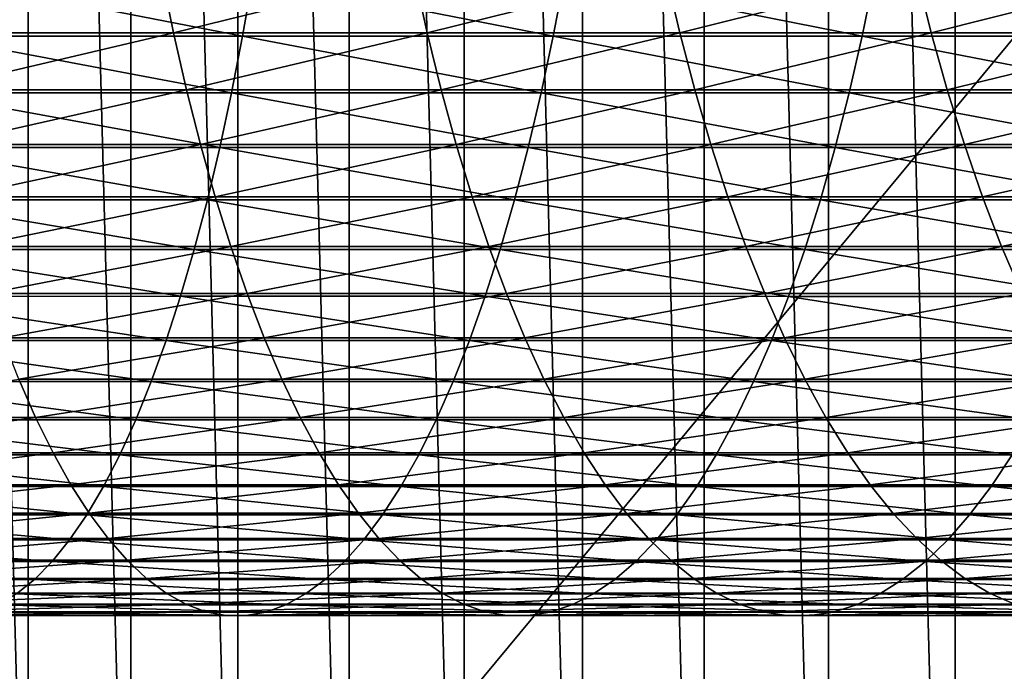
# Model space of a CAD drawing. Header units: metres. Extents: x -24 to 236, y -24 to 24.
# Tile 196 of 256: x 149.18 to 155.6, y -9.36 to -5.11. Entities that reach past the tile are written whole.
import ezdxf

# ---------------------------------------------------------------- set-up
doc = ezdxf.new("R2010")
doc.units = ezdxf.units.M
doc.layers.add('solid_10392024', color=7, linetype='CONTINUOUS')

msp = doc.modelspace()

# ---------------------------------------------------------------- linework, layer by layer
at = {"layer": 'solid_10392024'}
for points in [[(140.5, -23.5), (140.5, 23.5), (179.5, 23.5)], [(179.5, -23.5), (140.5, -23.5), (179.5, 23.5)], [(156.119751, -15.882889, 45.650002), (156.119751, 15.882889, 45.650002), (155.279755, 15.653799, 45.650002)], [(155.279755, -15.653799, 45.650002), (155.279755, 15.653799, 45.650002), (154.453445, 15.38045, 45.650002)], [(155.279755, -15.653799, 45.650002), (156.119751, -15.882889, 45.650002), (155.279755, 15.653799, 45.650002)], [(154.453445, -15.38045, 45.650002), (154.453445, 15.38045, 45.650002), (153.642838, 15.063484, 45.650002)], [(154.453445, -15.38045, 45.650002), (155.279755, -15.653799, 45.650002), (154.453445, 15.38045, 45.650002)], [(153.642838, -15.063484, 45.650002), (153.642838, 15.063484, 45.650002), (152.849976, 14.703731, 45.650002)], [(153.642838, -15.063484, 45.650002), (154.453445, -15.38045, 45.650002), (153.642838, 15.063484, 45.650002)], [(152.849976, -14.703731, 45.650002), (152.849976, 14.703731, 45.650002), (152.077759, 14.302468, 45.650002)], [(152.849976, -14.703731, 45.650002), (153.642838, -15.063484, 45.650002), (152.849976, 14.703731, 45.650002)], [(152.077759, -14.302468, 45.650002), (152.077759, 14.302468, 45.650002), (151.327484, 13.860375, 45.650002)], [(152.077759, -14.302468, 45.650002), (152.849976, -14.703731, 45.650002), (152.077759, 14.302468, 45.650002)], [(151.327484, -13.860375, 45.650002), (151.327484, 13.860375, 45.650002), (150.602234, 13.379261, 45.650002)], [(151.327484, -13.860375, 45.650002), (152.077759, -14.302468, 45.650002), (151.327484, 13.860375, 45.650002)], [(150.602234, -13.379261, 45.650002), (150.602234, 13.379261, 45.650002), (149.903473, 12.860106, 45.650002)], [(150.602234, -13.379261, 45.650002), (151.327484, -13.860375, 45.650002), (150.602234, 13.379261, 45.650002)], [(149.903473, -12.860106, 45.650002), (149.903473, 12.860106, 45.650002), (149.233337, 12.304524, 45.650002)], [(149.903473, -12.860106, 45.650002), (150.602234, -13.379261, 45.650002), (149.903473, 12.860106, 45.650002)], [(149.233337, -12.304524, 45.650002), (149.233337, 12.304524, 45.650002), (148.593796, 11.714132, 45.650002)], [(149.233337, -12.304524, 45.650002), (149.903473, -12.860106, 45.650002), (149.233337, 12.304524, 45.650002)], [(148.593796, -11.714132, 45.650002), (149.233337, -12.304524, 45.650002), (148.593796, 11.714132, 45.650002)], [(148.449524, -4.810985, 366.716553), (150.103714, -4.811007, 366.208313), (148.522217, -5.196531, 366.964111)], [(150.103714, -4.811007, 366.208313), (150.182648, -5.196556, 366.453979), (148.522217, -5.196531, 366.964111)], [(150.103714, -4.811007, 366.208313), (151.75177, -4.81105, 365.656158), (150.182648, -5.196556, 366.453979)], [(151.75177, -4.81105, 365.656158), (151.836838, -5.196601, 365.89975), (150.182648, -5.196556, 366.453979)], [(151.75177, -4.81105, 365.656158), (153.393127, -4.811086, 365.06015), (151.836838, -5.196601, 365.89975)], [(153.393127, -4.811086, 365.06015), (153.484253, -5.19664, 365.301544), (151.836838, -5.196601, 365.89975)], [(153.393127, -4.811086, 365.06015), (155.027252, -4.811088, 364.420349), (153.484253, -5.19664, 365.301544)], [(155.027252, -4.811088, 364.420349), (155.124329, -5.196642, 364.659424), (153.484253, -5.19664, 365.301544)], [(155.027252, -4.811088, 364.420349), (156.653534, -4.811068, 363.736908), (155.124329, -5.196642, 364.659424)], [(156.653534, -4.811068, 363.736908), (156.756454, -5.19662, 363.973511), (155.124329, -5.196642, 364.659424)], [(148.596832, -5.218882, 382.13028), (150.632324, -5.218844, 381.616425), (148.657074, -4.834118, 382.382385)], [(150.632324, -5.218844, 381.616425), (150.69899, -4.834083, 381.866882), (148.657074, -4.834118, 382.382385)], [(150.632324, -5.218844, 381.616425), (152.658234, -5.218834, 381.049713), (150.69899, -4.834083, 381.866882)], [(152.658234, -5.218834, 381.049713), (152.731262, -4.834074, 381.298401), (150.69899, -4.834083, 381.866882)], [(152.658234, -5.218834, 381.049713), (154.67366, -5.218859, 380.43045), (152.731262, -4.834074, 381.298401)], [(154.67366, -5.218859, 380.43045), (154.75296, -4.834097, 380.677216), (152.731262, -4.834074, 381.298401)], [(154.67366, -5.218859, 380.43045), (156.677719, -5.218905, 379.759033), (154.75296, -4.834097, 380.677216)], [(156.677719, -5.218905, 379.759033), (156.763199, -4.83414, 380.003723), (154.75296, -4.834097, 380.677216)], [(148.522217, -5.196531, 366.964111), (150.182648, -5.196556, 366.453979), (148.600403, -5.568269, 367.230438)], [(150.182648, -5.196556, 366.453979), (150.267548, -5.568295, 366.718201), (148.600403, -5.568269, 367.230438)], [(150.182648, -5.196556, 366.453979), (151.836838, -5.196601, 365.89975), (150.267548, -5.568295, 366.718201)], [(151.836838, -5.196601, 365.89975), (151.92836, -5.568345, 366.161774), (150.267548, -5.568295, 366.718201)], [(151.836838, -5.196601, 365.89975), (153.484253, -5.19664, 365.301544), (151.92836, -5.568345, 366.161774)], [(153.484253, -5.19664, 365.301544), (153.582275, -5.568387, 365.561218), (151.92836, -5.568345, 366.161774)], [(153.484253, -5.19664, 365.301544), (155.124329, -5.196642, 364.659424), (153.582275, -5.568387, 365.561218)], [(155.124329, -5.196642, 364.659424), (155.22876, -5.568388, 364.916565), (153.582275, -5.568387, 365.561218)], [(155.124329, -5.196642, 364.659424), (156.756454, -5.19662, 363.973511), (155.22876, -5.568388, 364.916565)], [(156.756454, -5.19662, 363.973511), (156.867172, -5.568366, 364.228027), (155.22876, -5.568388, 364.916565)], [(148.532059, -5.589778, 381.859253), (150.560638, -5.589738, 381.347137), (148.596832, -5.218882, 382.13028)], [(150.560638, -5.589738, 381.347137), (150.632324, -5.218844, 381.616425), (148.596832, -5.218882, 382.13028)], [(150.560638, -5.589738, 381.347137), (152.579712, -5.589728, 380.782318), (150.632324, -5.218844, 381.616425)], [(152.579712, -5.589728, 380.782318), (152.658234, -5.218834, 381.049713), (150.632324, -5.218844, 381.616425)], [(152.579712, -5.589728, 380.782318), (154.588409, -5.589754, 380.165131), (152.658234, -5.218834, 381.049713)], [(154.588409, -5.589754, 380.165131), (154.67366, -5.218859, 380.43045), (152.658234, -5.218834, 381.049713)], [(154.588409, -5.589754, 380.165131), (156.585815, -5.589804, 379.495941), (154.67366, -5.218859, 380.43045)], [(156.585815, -5.589804, 379.495941), (156.677719, -5.218905, 379.759033), (154.67366, -5.218859, 380.43045)], [(148.600403, -5.568269, 367.230438), (150.267548, -5.568295, 366.718201), (148.683884, -5.925212, 367.51474)], [(150.267548, -5.568295, 366.718201), (150.3582, -5.92524, 367.000336), (148.683884, -5.925212, 367.51474)], [(150.267548, -5.568295, 366.718201), (151.92836, -5.568345, 366.161774), (150.3582, -5.92524, 367.000336)], [(151.92836, -5.568345, 366.161774), (152.026062, -5.925292, 366.441559), (150.3582, -5.92524, 367.000336)], [(151.92836, -5.568345, 366.161774), (153.582275, -5.568387, 365.561218), (152.026062, -5.925292, 366.441559)], [(153.582275, -5.568387, 365.561218), (153.686951, -5.925337, 365.83844), (152.026062, -5.925292, 366.441559)], [(153.582275, -5.568387, 365.561218), (155.22876, -5.568388, 364.916565), (153.686951, -5.925337, 365.83844)], [(155.22876, -5.568388, 364.916565), (155.340256, -5.925339, 365.191132), (153.686951, -5.925337, 365.83844)], [(155.22876, -5.568388, 364.916565), (156.867172, -5.568366, 364.228027), (155.340256, -5.925339, 365.191132)], [(156.867172, -5.568366, 364.228027), (156.985382, -5.925314, 364.499756), (155.340256, -5.925339, 365.191132)], [(148.462936, -5.945822, 381.569977), (150.484131, -5.945779, 381.059723), (148.532059, -5.589778, 381.859253)], [(150.484131, -5.945779, 381.059723), (150.560638, -5.589738, 381.347137), (148.532059, -5.589778, 381.859253)], [(150.484131, -5.945779, 381.059723), (152.495911, -5.945768, 380.496948), (150.560638, -5.589738, 381.347137)], [(152.495911, -5.945768, 380.496948), (152.579712, -5.589728, 380.782318), (150.560638, -5.589738, 381.347137)], [(152.495911, -5.945768, 380.496948), (154.497421, -5.945796, 379.881989), (152.579712, -5.589728, 380.782318)], [(154.497421, -5.945796, 379.881989), (154.588409, -5.589754, 380.165131), (152.579712, -5.589728, 380.782318)], [(154.497421, -5.945796, 379.881989), (156.487747, -5.945849, 379.215149), (154.588409, -5.589754, 380.165131)], [(156.487747, -5.945849, 379.215149), (156.585815, -5.589804, 379.495941), (154.588409, -5.589754, 380.165131)], [(148.389633, -6.286067, 381.263245), (150.403, -6.286022, 380.754974), (148.462936, -5.945822, 381.569977)], [(150.403, -6.286022, 380.754974), (150.484131, -5.945779, 381.059723), (148.462936, -5.945822, 381.569977)], [(148.683884, -5.925212, 367.51474), (150.3582, -5.92524, 367.000336), (148.772446, -6.266411, 367.816345)], [(150.3582, -5.92524, 367.000336), (150.454346, -6.26644, 367.299591), (148.772446, -6.266411, 367.816345)], [(150.3582, -5.92524, 367.000336), (152.026062, -5.925292, 366.441559), (150.454346, -6.26644, 367.299591)], [(150.403, -6.286022, 380.754974), (152.407059, -6.286011, 380.194366), (150.484131, -5.945779, 381.059723)], [(152.026062, -5.925292, 366.441559), (152.129715, -6.266496, 366.738312), (150.454346, -6.26644, 367.299591)], [(152.407059, -6.286011, 380.194366), (152.495911, -5.945768, 380.496948), (150.484131, -5.945779, 381.059723)], [(152.026062, -5.925292, 366.441559), (153.686951, -5.925337, 365.83844), (152.129715, -6.266496, 366.738312)], [(153.686951, -5.925337, 365.83844), (153.797958, -6.266543, 366.132507), (152.129715, -6.266496, 366.738312)], [(152.407059, -6.286011, 380.194366), (154.40094, -6.28604, 379.581757), (152.495911, -5.945768, 380.496948)], [(154.40094, -6.28604, 379.581757), (154.497421, -5.945796, 379.881989), (152.495911, -5.945768, 380.496948)], [(153.686951, -5.925337, 365.83844), (155.340256, -5.925339, 365.191132), (153.797958, -6.266543, 366.132507)], [(155.340256, -5.925339, 365.191132), (155.458511, -6.266545, 365.482361), (153.797958, -6.266543, 366.132507)], [(154.40094, -6.28604, 379.581757), (156.383743, -6.286096, 378.917419), (154.497421, -5.945796, 379.881989)], [(156.383743, -6.286096, 378.917419), (156.487747, -5.945849, 379.215149), (154.497421, -5.945796, 379.881989)], [(155.340256, -5.925339, 365.191132), (156.985382, -5.925314, 364.499756), (155.458511, -6.266545, 365.482361)], [(156.985382, -5.925314, 364.499756), (157.110764, -6.266519, 364.787994), (155.458511, -6.266545, 365.482361)], [(148.312347, -6.60961, 380.93988), (150.317474, -6.609561, 380.433685), (148.389633, -6.286067, 381.263245)], [(150.317474, -6.609561, 380.433685), (150.403, -6.286022, 380.754974), (148.389633, -6.286067, 381.263245)], [(148.772446, -6.266411, 367.816345), (150.454346, -6.26644, 367.299591), (148.865829, -6.590959, 368.13443)], [(150.454346, -6.26644, 367.299591), (150.555756, -6.59099, 367.615204), (148.865829, -6.590959, 368.13443)], [(150.317474, -6.609561, 380.433685), (152.313385, -6.60955, 379.875366), (150.403, -6.286022, 380.754974)], [(152.313385, -6.60955, 379.875366), (152.407059, -6.286011, 380.194366), (150.403, -6.286022, 380.754974)], [(150.454346, -6.26644, 367.299591), (152.129715, -6.266496, 366.738312), (150.555756, -6.59099, 367.615204)], [(152.129715, -6.266496, 366.738312), (152.239029, -6.591048, 367.05127), (150.555756, -6.59099, 367.615204)], [(152.129715, -6.266496, 366.738312), (153.797958, -6.266543, 366.132507), (152.239029, -6.591048, 367.05127)], [(153.797958, -6.266543, 366.132507), (153.915039, -6.591098, 366.442657), (152.239029, -6.591048, 367.05127)], [(152.313385, -6.60955, 379.875366), (154.299225, -6.609581, 379.265198), (152.407059, -6.286011, 380.194366)], [(154.299225, -6.609581, 379.265198), (154.40094, -6.28604, 379.581757), (152.407059, -6.286011, 380.194366)], [(153.797958, -6.266543, 366.132507), (155.458511, -6.266545, 365.482361), (153.915039, -6.591098, 366.442657)], [(155.458511, -6.266545, 365.482361), (155.583237, -6.5911, 365.78949), (153.915039, -6.591098, 366.442657)], [(154.299225, -6.609581, 379.265198), (156.274109, -6.60964, 378.603546), (154.40094, -6.28604, 379.581757)], [(156.274109, -6.60964, 378.603546), (156.383743, -6.286096, 378.917419), (154.40094, -6.28604, 379.581757)], [(155.458511, -6.266545, 365.482361), (157.110764, -6.266519, 364.787994), (155.583237, -6.5911, 365.78949)], [(157.110764, -6.266519, 364.787994), (157.242996, -6.591073, 365.09198), (155.583237, -6.5911, 365.78949)], [(148.231293, -6.915589, 380.600708), (150.227768, -6.915539, 380.09671), (148.312347, -6.60961, 380.93988)], [(150.227768, -6.915539, 380.09671), (150.317474, -6.609561, 380.433685), (148.312347, -6.60961, 380.93988)], [(148.865829, -6.590959, 368.13443), (150.555756, -6.59099, 367.615204), (148.963806, -6.897994, 368.468109)], [(150.555756, -6.59099, 367.615204), (150.66214, -6.898026, 367.94632), (148.963806, -6.897994, 368.468109)], [(150.227768, -6.915539, 380.09671), (152.215134, -6.915527, 379.540771), (150.317474, -6.609561, 380.433685)], [(152.215134, -6.915527, 379.540771), (152.313385, -6.60955, 379.875366), (150.317474, -6.609561, 380.433685)], [(150.555756, -6.59099, 367.615204), (152.239029, -6.591048, 367.05127), (150.66214, -6.898026, 367.94632)], [(152.239029, -6.591048, 367.05127), (152.353699, -6.898088, 367.379578), (150.66214, -6.898026, 367.94632)], [(152.215134, -6.915527, 379.540771), (154.192535, -6.915559, 378.933228), (152.313385, -6.60955, 379.875366)], [(152.239029, -6.591048, 367.05127), (153.915039, -6.591098, 366.442657), (152.353699, -6.898088, 367.379578)], [(154.192535, -6.915559, 378.933228), (154.299225, -6.609581, 379.265198), (152.313385, -6.60955, 379.875366)], [(153.915039, -6.591098, 366.442657), (154.037872, -6.898139, 366.768036), (152.353699, -6.898088, 367.379578)], [(153.915039, -6.591098, 366.442657), (155.583237, -6.5911, 365.78949), (154.037872, -6.898139, 366.768036)], [(155.583237, -6.5911, 365.78949), (155.714096, -6.898141, 366.111725), (154.037872, -6.898139, 366.768036)], [(154.192535, -6.915559, 378.933228), (156.159103, -6.91562, 378.274353), (154.299225, -6.609581, 379.265198)], [(156.159103, -6.91562, 378.274353), (156.274109, -6.60964, 378.603546), (154.299225, -6.609581, 379.265198)], [(155.583237, -6.5911, 365.78949), (157.242996, -6.591073, 365.09198), (155.714096, -6.898141, 366.111725)], [(148.146698, -7.203193, 380.246674), (150.134125, -7.203141, 379.744934), (148.231293, -6.915589, 380.600708)], [(150.134125, -7.203141, 379.744934), (150.227768, -6.915539, 380.09671), (148.231293, -6.915589, 380.600708)], [(148.963806, -6.897994, 368.468109), (150.66214, -6.898026, 367.94632), (149.066116, -7.1867, 368.816528)], [(150.66214, -6.898026, 367.94632), (150.773239, -7.186734, 368.292053), (149.066116, -7.1867, 368.816528)], [(150.134125, -7.203141, 379.744934), (152.112564, -7.203128, 379.191498), (150.227768, -6.915539, 380.09671)], [(152.112564, -7.203128, 379.191498), (152.215134, -6.915527, 379.540771), (150.227768, -6.915539, 380.09671)], [(150.66214, -6.898026, 367.94632), (152.353699, -6.898088, 367.379578), (150.773239, -7.186734, 368.292053)], [(152.353699, -6.898088, 367.379578), (152.473434, -7.186798, 367.722412), (150.773239, -7.186734, 368.292053)], [(152.112564, -7.203128, 379.191498), (154.081177, -7.203162, 378.586639), (152.215134, -6.915527, 379.540771)], [(154.081177, -7.203162, 378.586639), (154.192535, -6.915559, 378.933228), (152.215134, -6.915527, 379.540771)], [(152.353699, -6.898088, 367.379578), (154.037872, -6.898139, 366.768036), (152.473434, -7.186798, 367.722412)], [(154.037872, -6.898139, 366.768036), (154.166138, -7.186852, 367.107758), (152.473434, -7.186798, 367.722412)], [(154.037872, -6.898139, 366.768036), (155.714096, -6.898141, 366.111725), (154.166138, -7.186852, 367.107758)], [(154.081177, -7.203162, 378.586639), (156.039063, -7.203226, 377.930695), (154.192535, -6.915559, 378.933228)], [(155.714096, -6.898141, 366.111725), (155.850723, -7.186853, 366.448181), (154.166138, -7.186852, 367.107758)], [(156.039063, -7.203226, 377.930695), (156.159103, -6.91562, 378.274353), (154.192535, -6.915559, 378.933228)], [(149.066116, -7.1867, 368.816528), (150.773239, -7.186734, 368.292053), (149.17247, -7.45631, 369.178772)], [(150.773239, -7.186734, 368.292053), (150.888718, -7.456346, 368.651489), (149.17247, -7.45631, 369.178772)], [(150.773239, -7.186734, 368.292053), (152.473434, -7.186798, 367.722412), (150.888718, -7.456346, 368.651489)], [(152.473434, -7.186798, 367.722412), (152.597931, -7.456411, 368.078827), (150.888718, -7.456346, 368.651489)], [(152.473434, -7.186798, 367.722412), (154.166138, -7.186852, 367.107758), (152.597931, -7.456411, 368.078827)], [(154.166138, -7.186852, 367.107758), (154.299484, -7.456468, 367.460968), (152.597931, -7.456411, 368.078827)], [(154.166138, -7.186852, 367.107758), (155.850723, -7.186853, 366.448181), (154.299484, -7.456468, 367.460968)], [(155.850723, -7.186853, 366.448181), (155.992783, -7.45647, 366.797974), (154.299484, -7.456468, 367.460968)], [(148.058746, -7.471658, 379.878662), (150.036804, -7.471603, 379.379333), (148.146698, -7.203193, 380.246674)], [(150.036804, -7.471603, 379.379333), (150.134125, -7.203141, 379.744934), (148.146698, -7.203193, 380.246674)], [(150.036804, -7.471603, 379.379333), (152.005966, -7.47159, 378.828491), (150.134125, -7.203141, 379.744934)], [(152.005966, -7.47159, 378.828491), (152.112564, -7.203128, 379.191498), (150.134125, -7.203141, 379.744934)], [(152.005966, -7.47159, 378.828491), (153.965424, -7.471625, 378.22644), (152.112564, -7.203128, 379.191498)], [(153.965424, -7.471625, 378.22644), (154.081177, -7.203162, 378.586639), (152.112564, -7.203128, 379.191498)], [(153.965424, -7.471625, 378.22644), (155.914307, -7.471691, 377.573486), (154.081177, -7.203162, 378.586639)], [(155.914307, -7.471691, 377.573486), (156.039063, -7.203226, 377.930695), (154.081177, -7.203162, 378.586639)], [(149.17247, -7.45631, 369.178772), (149.282608, -7.706109, 369.553864), (147.550339, -7.706122, 370.038391)], [(147.967712, -7.720269, 379.497711), (149.936035, -7.720212, 379.000824), (148.058746, -7.471658, 379.878662)], [(149.936035, -7.720212, 379.000824), (150.036804, -7.471603, 379.379333), (148.058746, -7.471658, 379.878662)], [(149.17247, -7.45631, 369.178772), (150.888718, -7.456346, 368.651489), (149.282608, -7.706109, 369.553864)], [(150.888718, -7.456346, 368.651489), (151.008316, -7.706144, 369.023651), (149.282608, -7.706109, 369.553864)], [(149.936035, -7.720212, 379.000824), (151.895615, -7.720199, 378.452667), (150.036804, -7.471603, 379.379333)], [(151.895615, -7.720199, 378.452667), (152.005966, -7.47159, 378.828491), (150.036804, -7.471603, 379.379333)], [(150.888718, -7.456346, 368.651489), (152.597931, -7.456411, 368.078827), (151.008316, -7.706144, 369.023651)], [(152.597931, -7.456411, 368.078827), (152.726837, -7.706213, 368.447906), (151.008316, -7.706144, 369.023651)], [(151.895615, -7.720199, 378.452667), (153.845596, -7.720235, 377.853546), (152.005966, -7.47159, 378.828491)], [(153.845596, -7.720235, 377.853546), (153.965424, -7.471625, 378.22644), (152.005966, -7.47159, 378.828491)], [(152.597931, -7.456411, 368.078827), (154.299484, -7.456468, 367.460968), (152.726837, -7.706213, 368.447906)], [(154.299484, -7.456468, 367.460968), (154.437561, -7.706271, 367.826691), (152.726837, -7.706213, 368.447906)], [(153.845596, -7.720235, 377.853546), (155.785141, -7.720304, 377.203735), (153.965424, -7.471625, 378.22644)], [(155.785141, -7.720304, 377.203735), (155.914307, -7.471691, 377.573486), (153.965424, -7.471625, 378.22644)], [(154.299484, -7.456468, 367.460968), (155.992783, -7.45647, 366.797974), (154.437561, -7.706271, 367.826691)], [(155.992783, -7.45647, 366.797974), (156.139862, -7.706273, 367.160187), (154.437561, -7.706271, 367.826691)], [(147.550339, -7.706122, 370.038391), (149.282608, -7.706109, 369.553864), (147.654083, -7.935444, 370.428101)], [(149.282608, -7.706109, 369.553864), (149.396225, -7.93543, 369.940826), (147.654083, -7.935444, 370.428101)], [(149.282608, -7.706109, 369.553864), (151.008316, -7.706144, 369.023651), (149.396225, -7.93543, 369.940826)], [(151.008316, -7.706144, 369.023651), (151.131683, -7.935467, 369.407623), (149.396225, -7.93543, 369.940826)], [(151.008316, -7.706144, 369.023651), (152.726837, -7.706213, 368.447906), (151.131683, -7.935467, 369.407623)], [(152.726837, -7.706213, 368.447906), (152.859802, -7.935538, 368.828613), (151.131683, -7.935467, 369.407623)], [(152.726837, -7.706213, 368.447906), (154.437561, -7.706271, 367.826691), (152.859802, -7.935538, 368.828613)], [(154.437561, -7.706271, 367.826691), (154.579987, -7.935597, 368.203979), (152.859802, -7.935538, 368.828613)], [(154.437561, -7.706271, 367.826691), (156.139862, -7.706273, 367.160187), (154.579987, -7.935597, 368.203979)], [(156.139862, -7.706273, 367.160187), (156.291611, -7.935599, 367.533844), (154.579987, -7.935597, 368.203979)], [(147.873825, -7.948366, 379.104797), (149.832123, -7.948308, 378.610443), (147.967712, -7.720269, 379.497711)], [(149.832123, -7.948308, 378.610443), (149.936035, -7.720212, 379.000824), (147.967712, -7.720269, 379.497711)], [(149.832123, -7.948308, 378.610443), (151.781799, -7.948294, 378.065063), (149.936035, -7.720212, 379.000824)], [(151.781799, -7.948294, 378.065063), (151.895615, -7.720199, 378.452667), (149.936035, -7.720212, 379.000824)], [(151.781799, -7.948294, 378.065063), (153.722, -7.948331, 377.468933), (151.895615, -7.720199, 378.452667)], [(153.722, -7.948331, 377.468933), (153.845596, -7.720235, 377.853546), (151.895615, -7.720199, 378.452667)], [(153.722, -7.948331, 377.468933), (155.651917, -7.948402, 376.822357), (153.845596, -7.720235, 377.853546)], [(155.651917, -7.948402, 376.822357), (155.785141, -7.720304, 377.203735), (153.845596, -7.720235, 377.853546)], [(147.654083, -7.935444, 370.428101), (149.396225, -7.93543, 369.940826), (147.760712, -8.143681, 370.828735)], [(149.396225, -7.93543, 369.940826), (149.513016, -8.143666, 370.338593), (147.760712, -8.143681, 370.828735)], [(147.777313, -8.155344, 378.700989), (149.725327, -8.155284, 378.209229), (147.873825, -7.948366, 379.104797)], [(149.725327, -8.155284, 378.209229), (149.832123, -7.948308, 378.610443), (147.873825, -7.948366, 379.104797)], [(149.396225, -7.93543, 369.940826), (151.131683, -7.935467, 369.407623), (149.513016, -8.143666, 370.338593)], [(151.131683, -7.935467, 369.407623), (151.258499, -8.143704, 369.802307), (149.513016, -8.143666, 370.338593)], [(149.725327, -8.155284, 378.209229), (151.66481, -8.15527, 377.666687), (149.832123, -7.948308, 378.610443)], [(151.66481, -8.15527, 377.666687), (151.781799, -7.948294, 378.065063), (149.832123, -7.948308, 378.610443)], [(151.131683, -7.935467, 369.407623), (152.859802, -7.935538, 368.828613), (151.258499, -8.143704, 369.802307)], [(152.859802, -7.935538, 368.828613), (152.996506, -8.143777, 369.220001), (151.258499, -8.143704, 369.802307)], [(151.66481, -8.15527, 377.666687), (153.594986, -8.155309, 377.073639), (151.781799, -7.948294, 378.065063)], [(153.594986, -8.155309, 377.073639), (153.722, -7.948331, 377.468933), (151.781799, -7.948294, 378.065063)], [(152.859802, -7.935538, 368.828613), (154.579987, -7.935597, 368.203979), (152.996506, -8.143777, 369.220001)], [(154.579987, -7.935597, 368.203979), (154.72641, -8.143838, 368.591827), (152.996506, -8.143777, 369.220001)], [(153.594986, -8.155309, 377.073639), (155.515015, -8.15538, 376.430389), (153.722, -7.948331, 377.468933)], [(155.515015, -8.15538, 376.430389), (155.651917, -7.948402, 376.822357), (153.722, -7.948331, 377.468933)], [(154.579987, -7.935597, 368.203979), (156.291611, -7.935599, 367.533844), (154.72641, -8.143838, 368.591827)], [(156.291611, -7.935599, 367.533844), (156.447586, -8.143841, 367.917938), (154.72641, -8.143838, 368.591827)], [(155.515015, -8.15538, 376.430389), (157.424072, -8.155442, 375.737152), (155.651917, -7.948402, 376.822357)], [(147.678467, -8.340652, 378.287323), (149.615921, -8.34059, 377.798248), (147.777313, -8.155344, 378.700989)], [(147.760712, -8.143681, 370.828735), (149.513016, -8.143666, 370.338593), (147.869965, -8.330278, 371.239166)], [(149.615921, -8.34059, 377.798248), (149.725327, -8.155284, 378.209229), (147.777313, -8.155344, 378.700989)], [(149.513016, -8.143666, 370.338593), (149.63269, -8.330264, 370.746124), (147.869965, -8.330278, 371.239166)], [(149.513016, -8.143666, 370.338593), (151.258499, -8.143704, 369.802307), (149.63269, -8.330264, 370.746124)], [(149.615921, -8.34059, 377.798248), (151.544983, -8.340576, 377.258606), (149.725327, -8.155284, 378.209229)], [(151.258499, -8.143704, 369.802307), (151.388428, -8.330303, 370.206665), (149.63269, -8.330264, 370.746124)], [(151.544983, -8.340576, 377.258606), (151.66481, -8.15527, 377.666687), (149.725327, -8.155284, 378.209229)], [(151.258499, -8.143704, 369.802307), (152.996506, -8.143777, 369.220001), (151.388428, -8.330303, 370.206665)], [(152.996506, -8.143777, 369.220001), (153.136566, -8.330377, 369.621002), (151.388428, -8.330303, 370.206665)], [(151.544983, -8.340576, 377.258606), (153.464874, -8.340615, 376.668732), (151.66481, -8.15527, 377.666687)], [(153.464874, -8.340615, 376.668732), (153.594986, -8.155309, 377.073639), (151.66481, -8.15527, 377.666687)], [(152.996506, -8.143777, 369.220001), (154.72641, -8.143838, 368.591827), (153.136566, -8.330377, 369.621002)], [(154.72641, -8.143838, 368.591827), (154.876434, -8.33044, 368.989197), (153.136566, -8.330377, 369.621002)], [(153.464874, -8.340615, 376.668732), (155.374756, -8.34069, 376.02887), (153.594986, -8.155309, 377.073639)], [(155.374756, -8.34069, 376.02887), (155.515015, -8.15538, 376.430389), (153.594986, -8.155309, 377.073639)], [(154.72641, -8.143838, 368.591827), (156.447586, -8.143841, 367.917938), (154.876434, -8.33044, 368.989197)], [(156.447586, -8.143841, 367.917938), (156.607407, -8.330442, 368.311462), (154.876434, -8.33044, 368.989197)], [(155.374756, -8.34069, 376.02887), (157.273834, -8.340752, 375.339233), (155.515015, -8.15538, 376.430389)], [(157.273834, -8.340752, 375.339233), (157.424072, -8.155442, 375.737152), (155.515015, -8.15538, 376.430389)], [(147.57753, -8.503798, 377.864929), (149.504196, -8.503736, 377.378571), (147.678467, -8.340652, 378.287323)], [(149.504196, -8.503736, 377.378571), (149.615921, -8.34059, 377.798248), (147.678467, -8.340652, 378.287323)], [(147.869965, -8.330278, 371.239166), (149.63269, -8.330264, 370.746124), (147.981552, -8.494742, 371.658356)], [(149.63269, -8.330264, 370.746124), (149.754898, -8.494727, 371.162323), (147.981552, -8.494742, 371.658356)], [(149.504196, -8.503736, 377.378571), (151.422623, -8.50372, 376.841919), (149.615921, -8.34059, 377.798248)], [(151.422623, -8.50372, 376.841919), (151.544983, -8.340576, 377.258606), (149.615921, -8.34059, 377.798248)], [(149.63269, -8.330264, 370.746124), (151.388428, -8.330303, 370.206665), (149.754898, -8.494727, 371.162323)], [(151.388428, -8.330303, 370.206665), (151.521133, -8.494767, 370.619659), (149.754898, -8.494727, 371.162323)], [(151.388428, -8.330303, 370.206665), (153.136566, -8.330377, 369.621002), (151.521133, -8.494767, 370.619659)], [(151.422623, -8.50372, 376.841919), (153.332016, -8.50376, 376.25528), (151.544983, -8.340576, 377.258606)], [(153.136566, -8.330377, 369.621002), (153.279602, -8.494843, 370.030518), (151.521133, -8.494767, 370.619659)], [(153.332016, -8.50376, 376.25528), (153.464874, -8.340615, 376.668732), (151.544983, -8.340576, 377.258606)], [(153.136566, -8.330377, 369.621002), (154.876434, -8.33044, 368.989197), (153.279602, -8.494843, 370.030518)], [(154.876434, -8.33044, 368.989197), (155.029648, -8.494906, 369.39505), (153.279602, -8.494843, 370.030518)], [(153.332016, -8.50376, 376.25528), (155.231552, -8.503836, 375.618866), (153.464874, -8.340615, 376.668732)], [(155.231552, -8.503836, 375.618866), (155.374756, -8.34069, 376.02887), (153.464874, -8.340615, 376.668732)], [(154.876434, -8.33044, 368.989197), (156.607407, -8.330442, 368.311462), (155.029648, -8.494906, 369.39505)], [(156.607407, -8.330442, 368.311462), (156.770615, -8.494908, 368.713379), (155.029648, -8.494906, 369.39505)], [(155.231552, -8.503836, 375.618866), (157.120438, -8.5039, 374.932953), (155.374756, -8.34069, 376.02887)], [(157.120438, -8.5039, 374.932953), (157.273834, -8.340752, 375.339233), (155.374756, -8.34069, 376.02887)], [(147.474762, -8.644347, 377.434906), (149.390472, -8.644284, 376.951324), (147.57753, -8.503798, 377.864929)], [(149.390472, -8.644284, 376.951324), (149.504196, -8.503736, 377.378571), (147.57753, -8.503798, 377.864929)], [(147.981552, -8.494742, 371.658356), (149.754898, -8.494727, 371.162323), (148.095154, -8.636634, 372.085205)], [(149.754898, -8.494727, 371.162323), (149.879333, -8.636619, 371.586121), (148.095154, -8.636634, 372.085205)], [(149.390472, -8.644284, 376.951324), (151.298065, -8.644269, 376.417725), (149.504196, -8.503736, 377.378571)], [(151.298065, -8.644269, 376.417725), (151.422623, -8.50372, 376.841919), (149.504196, -8.503736, 377.378571)], [(149.754898, -8.494727, 371.162323), (151.521133, -8.494767, 370.619659), (149.879333, -8.636619, 371.586121)], [(151.521133, -8.494767, 370.619659), (151.65625, -8.63666, 371.040192), (149.879333, -8.636619, 371.586121)], [(151.298065, -8.644269, 376.417725), (153.196747, -8.64431, 375.834351), (151.422623, -8.50372, 376.841919)], [(153.196747, -8.64431, 375.834351), (153.332016, -8.50376, 376.25528), (151.422623, -8.50372, 376.841919)], [(151.521133, -8.494767, 370.619659), (153.279602, -8.494843, 370.030518), (151.65625, -8.63666, 371.040192)], [(153.279602, -8.494843, 370.030518), (153.425247, -8.636736, 370.44751), (151.65625, -8.63666, 371.040192)], [(153.196747, -8.64431, 375.834351), (155.085754, -8.644386, 375.201477), (153.332016, -8.50376, 376.25528)], [(153.279602, -8.494843, 370.030518), (155.029648, -8.494906, 369.39505), (153.425247, -8.636736, 370.44751)], [(155.085754, -8.644386, 375.201477), (155.231552, -8.503836, 375.618866), (153.332016, -8.50376, 376.25528)], [(155.029648, -8.494906, 369.39505), (155.185654, -8.636801, 369.808258), (153.425247, -8.636736, 370.44751)], [(155.029648, -8.494906, 369.39505), (156.770615, -8.494908, 368.713379), (155.185654, -8.636801, 369.808258)], [(155.085754, -8.644386, 375.201477), (156.964279, -8.644451, 374.519318), (155.231552, -8.503836, 375.618866)], [(156.770615, -8.494908, 368.713379), (156.936813, -8.636803, 369.12262), (155.185654, -8.636801, 369.808258)], [(156.964279, -8.644451, 374.519318), (157.120438, -8.5039, 374.932953), (155.231552, -8.503836, 375.618866)], [(147.370453, -8.761929, 376.998444), (149.275024, -8.761865, 376.517639), (147.474762, -8.644347, 377.434906)], [(149.275024, -8.761865, 376.517639), (149.390472, -8.644284, 376.951324), (147.474762, -8.644347, 377.434906)], [(148.095154, -8.636634, 372.085205), (149.879333, -8.636619, 371.586121), (148.21051, -8.755577, 372.518524)], [(149.879333, -8.636619, 371.586121), (150.005676, -8.755562, 372.016388), (148.21051, -8.755577, 372.518524)], [(149.275024, -8.761865, 376.517639), (151.171616, -8.761849, 375.987122), (149.390472, -8.644284, 376.951324)], [(151.171616, -8.761849, 375.987122), (151.298065, -8.644269, 376.417725), (149.390472, -8.644284, 376.951324)], [(149.879333, -8.636619, 371.586121), (151.65625, -8.63666, 371.040192), (150.005676, -8.755562, 372.016388)], [(151.65625, -8.63666, 371.040192), (151.793427, -8.755603, 371.467102), (150.005676, -8.755562, 372.016388)], [(151.171616, -8.761849, 375.987122), (153.059464, -8.76189, 375.407104), (151.298065, -8.644269, 376.417725)], [(153.059464, -8.76189, 375.407104), (153.196747, -8.64431, 375.834351), (151.298065, -8.644269, 376.417725)], [(151.65625, -8.63666, 371.040192), (153.425247, -8.636736, 370.44751), (151.793427, -8.755603, 371.467102)], [(153.425247, -8.636736, 370.44751), (153.57312, -8.75568, 370.87085), (151.793427, -8.755603, 371.467102)], [(153.059464, -8.76189, 375.407104), (154.937759, -8.761968, 374.777802), (153.196747, -8.64431, 375.834351)], [(154.937759, -8.761968, 374.777802), (155.085754, -8.644386, 375.201477), (153.196747, -8.64431, 375.834351)], [(153.425247, -8.636736, 370.44751), (155.185654, -8.636801, 369.808258), (153.57312, -8.75568, 370.87085)], [(155.185654, -8.636801, 369.808258), (155.34404, -8.755746, 370.227783), (153.57312, -8.75568, 370.87085)], [(154.937759, -8.761968, 374.777802), (156.805771, -8.762033, 374.099457), (155.085754, -8.644386, 375.201477)], [(156.805771, -8.762033, 374.099457), (156.964279, -8.644451, 374.519318), (155.085754, -8.644386, 375.201477)], [(155.185654, -8.636801, 369.808258), (156.936813, -8.636803, 369.12262), (155.34404, -8.755746, 370.227783)], [(156.936813, -8.636803, 369.12262), (157.10553, -8.755749, 369.538086), (155.34404, -8.755746, 370.227783)], [(149.158188, -8.856163, 376.078705), (149.275024, -8.761865, 376.517639), (147.370453, -8.761929, 376.998444)], [(148.21051, -8.755577, 372.518524), (150.005676, -8.755562, 372.016388), (148.327271, -8.851255, 372.957184)], [(150.005676, -8.755562, 372.016388), (150.13356, -8.85124, 372.451935), (148.327271, -8.851255, 372.957184)], [(149.158188, -8.856163, 376.078705), (151.04364, -8.856148, 375.5513), (149.275024, -8.761865, 376.517639)], [(151.04364, -8.856148, 375.5513), (151.171616, -8.761849, 375.987122), (149.275024, -8.761865, 376.517639)], [(150.005676, -8.755562, 372.016388), (151.793427, -8.755603, 371.467102), (150.13356, -8.85124, 372.451935)], [(151.793427, -8.755603, 371.467102), (151.932297, -8.851281, 371.899292), (150.13356, -8.85124, 372.451935)], [(151.04364, -8.856148, 375.5513), (152.920502, -8.856189, 374.97464), (151.171616, -8.761849, 375.987122)], [(152.920502, -8.856189, 374.97464), (153.059464, -8.76189, 375.407104), (151.171616, -8.761849, 375.987122)], [(151.793427, -8.755603, 371.467102), (153.57312, -8.75568, 370.87085), (151.932297, -8.851281, 371.899292)], [(153.57312, -8.75568, 370.87085), (153.722809, -8.85136, 371.299408), (151.932297, -8.851281, 371.899292)], [(152.920502, -8.856189, 374.97464), (154.787979, -8.856268, 374.348969), (153.059464, -8.76189, 375.407104)], [(154.787979, -8.856268, 374.348969), (154.937759, -8.761968, 374.777802), (153.059464, -8.76189, 375.407104)], [(153.57312, -8.75568, 370.87085), (155.34404, -8.755746, 370.227783), (153.722809, -8.85136, 371.299408)], [(155.34404, -8.755746, 370.227783), (155.504379, -8.851426, 370.652466), (153.722809, -8.85136, 371.299408)], [(154.787979, -8.856268, 374.348969), (156.645325, -8.856334, 373.6745), (154.937759, -8.761968, 374.777802)], [(156.645325, -8.856334, 373.6745), (156.805771, -8.762033, 374.099457), (154.937759, -8.761968, 374.777802)], [(155.34404, -8.755746, 370.227783), (157.10553, -8.755749, 369.538086), (155.504379, -8.851426, 370.652466)], [(157.10553, -8.755749, 369.538086), (157.276337, -8.851429, 369.958679), (155.504379, -8.851426, 370.652466)], [(148.327271, -8.851255, 372.957184), (150.13356, -8.85124, 372.451935), (148.44516, -8.923415, 373.400055)], [(150.13356, -8.85124, 372.451935), (150.26268, -8.923399, 372.891663), (148.44516, -8.923415, 373.400055)], [(149.040237, -8.926929, 375.635651), (150.914474, -8.926914, 375.111359), (149.158188, -8.856163, 376.078705)], [(150.914474, -8.926914, 375.111359), (151.04364, -8.856148, 375.5513), (149.158188, -8.856163, 376.078705)], [(150.13356, -8.85124, 372.451935), (151.932297, -8.851281, 371.899292), (150.26268, -8.923399, 372.891663)], [(151.932297, -8.851281, 371.899292), (152.072495, -8.923441, 372.335602), (150.26268, -8.923399, 372.891663)], [(150.914474, -8.926914, 375.111359), (152.780228, -8.926956, 374.538116), (151.04364, -8.856148, 375.5513)], [(152.780228, -8.926956, 374.538116), (152.920502, -8.856189, 374.97464), (151.04364, -8.856148, 375.5513)], [(151.932297, -8.851281, 371.899292), (153.722809, -8.85136, 371.299408), (152.072495, -8.923441, 372.335602)], [(153.722809, -8.85136, 371.299408), (153.873917, -8.92352, 371.732056), (152.072495, -8.923441, 372.335602)], [(152.780228, -8.926956, 374.538116), (154.63678, -8.927035, 373.916107), (152.920502, -8.856189, 374.97464)], [(154.63678, -8.927035, 373.916107), (154.787979, -8.856268, 374.348969), (152.920502, -8.856189, 374.97464)], [(153.722809, -8.85136, 371.299408), (155.504379, -8.851426, 370.652466), (153.873917, -8.92352, 371.732056)], [(155.504379, -8.851426, 370.652466), (155.666245, -8.923588, 371.081207), (153.873917, -8.92352, 371.732056)], [(154.63678, -8.927035, 373.916107), (156.483368, -8.927102, 373.245575), (154.787979, -8.856268, 374.348969)], [(156.483368, -8.927102, 373.245575), (156.645325, -8.856334, 373.6745), (154.787979, -8.856268, 374.348969)], [(155.504379, -8.851426, 370.652466), (157.276337, -8.851429, 369.958679), (155.666245, -8.923588, 371.081207)], [(148.44516, -8.923415, 373.400055), (150.26268, -8.923399, 372.891663), (148.563843, -8.971864, 373.845917)], [(150.26268, -8.923399, 372.891663), (150.39267, -8.971848, 373.334351), (148.563843, -8.971864, 373.845917)], [(150.26268, -8.923399, 372.891663), (152.072495, -8.923441, 372.335602), (150.39267, -8.971848, 373.334351)], [(152.072495, -8.923441, 372.335602), (152.213638, -8.97189, 372.774841), (150.39267, -8.971848, 373.334351)], [(152.072495, -8.923441, 372.335602), (153.873917, -8.92352, 371.732056), (152.213638, -8.97189, 372.774841)], [(153.873917, -8.92352, 371.732056), (154.026062, -8.97197, 372.167633), (152.213638, -8.97189, 372.774841)], [(153.873917, -8.92352, 371.732056), (155.666245, -8.923588, 371.081207), (154.026062, -8.97197, 372.167633)], [(155.666245, -8.923588, 371.081207), (155.829208, -8.972037, 371.512878), (154.026062, -8.97197, 372.167633)], [(148.563843, -8.971864, 373.845917), (150.39267, -8.971848, 373.334351), (148.682999, -8.996473, 374.293579)], [(150.39267, -8.971848, 373.334351), (150.523193, -8.996458, 373.778839), (148.682999, -8.996473, 374.293579)], [(148.802338, -8.997178, 374.741882), (150.6539, -8.997163, 374.223969), (148.921524, -8.973977, 375.189636)], [(148.921524, -8.973977, 375.189636), (150.784439, -8.973961, 374.668549), (149.040237, -8.926929, 375.635651)], [(150.6539, -8.997163, 374.223969), (150.784439, -8.973961, 374.668549), (148.921524, -8.973977, 375.189636)], [(150.784439, -8.973961, 374.668549), (150.914474, -8.926914, 375.111359), (149.040237, -8.926929, 375.635651)], [(150.39267, -8.971848, 373.334351), (152.213638, -8.97189, 372.774841), (150.523193, -8.996458, 373.778839)], [(152.213638, -8.97189, 372.774841), (152.355362, -8.9965, 373.215912), (150.523193, -8.996458, 373.778839)], [(150.6539, -8.997163, 374.223969), (152.497299, -8.997205, 373.657593), (150.784439, -8.973961, 374.668549)], [(150.784439, -8.973961, 374.668549), (152.639038, -8.974003, 374.098724), (150.914474, -8.926914, 375.111359)], [(152.497299, -8.997205, 373.657593), (152.639038, -8.974003, 374.098724), (150.784439, -8.973961, 374.668549)], [(152.639038, -8.974003, 374.098724), (152.780228, -8.926956, 374.538116), (150.914474, -8.926914, 375.111359)], [(152.213638, -8.97189, 372.774841), (154.026062, -8.97197, 372.167633), (152.355362, -8.9965, 373.215912)], [(154.026062, -8.97197, 372.167633), (154.178818, -8.99658, 372.60498), (152.355362, -8.9965, 373.215912)], [(152.497299, -8.997205, 373.657593), (154.331802, -8.997285, 373.042969), (152.639038, -8.974003, 374.098724)], [(152.639038, -8.974003, 374.098724), (154.484589, -8.974083, 373.480408), (152.780228, -8.926956, 374.538116)], [(154.331802, -8.997285, 373.042969), (154.484589, -8.974083, 373.480408), (152.639038, -8.974003, 374.098724)], [(154.484589, -8.974083, 373.480408), (154.63678, -8.927035, 373.916107), (152.780228, -8.926956, 374.538116)], [(154.026062, -8.97197, 372.167633), (155.829208, -8.972037, 371.512878), (154.178818, -8.99658, 372.60498)], [(155.829208, -8.972037, 371.512878), (155.992844, -8.996648, 371.946289), (154.178818, -8.99658, 372.60498)], [(154.331802, -8.997285, 373.042969), (156.156693, -8.997353, 372.38031), (154.484589, -8.974083, 373.480408)], [(154.484589, -8.974083, 373.480408), (156.320358, -8.97415, 372.813782), (154.63678, -8.927035, 373.916107)], [(156.156693, -8.997353, 372.38031), (156.320358, -8.97415, 372.813782), (154.484589, -8.974083, 373.480408)], [(156.320358, -8.97415, 372.813782), (156.483368, -8.927102, 373.245575), (154.63678, -8.927035, 373.916107)], [(148.682999, -8.996473, 374.293579), (150.523193, -8.996458, 373.778839), (148.802338, -8.997178, 374.741882)], [(150.523193, -8.996458, 373.778839), (150.6539, -8.997163, 374.223969), (148.802338, -8.997178, 374.741882)], [(150.523193, -8.996458, 373.778839), (152.355362, -8.9965, 373.215912), (150.6539, -8.997163, 374.223969)], [(152.355362, -8.9965, 373.215912), (152.497299, -8.997205, 373.657593), (150.6539, -8.997163, 374.223969)], [(152.355362, -8.9965, 373.215912), (154.178818, -8.99658, 372.60498), (152.497299, -8.997205, 373.657593)], [(154.178818, -8.99658, 372.60498), (154.331802, -8.997285, 373.042969), (152.497299, -8.997205, 373.657593)], [(154.178818, -8.99658, 372.60498), (155.992844, -8.996648, 371.946289), (154.331802, -8.997285, 373.042969)], [(155.992844, -8.996648, 371.946289), (156.156693, -8.997353, 372.38031), (154.331802, -8.997285, 373.042969)]]:
    msp.add_3dface(points, dxfattribs=at)

doc.saveas('drawing.dxf')
